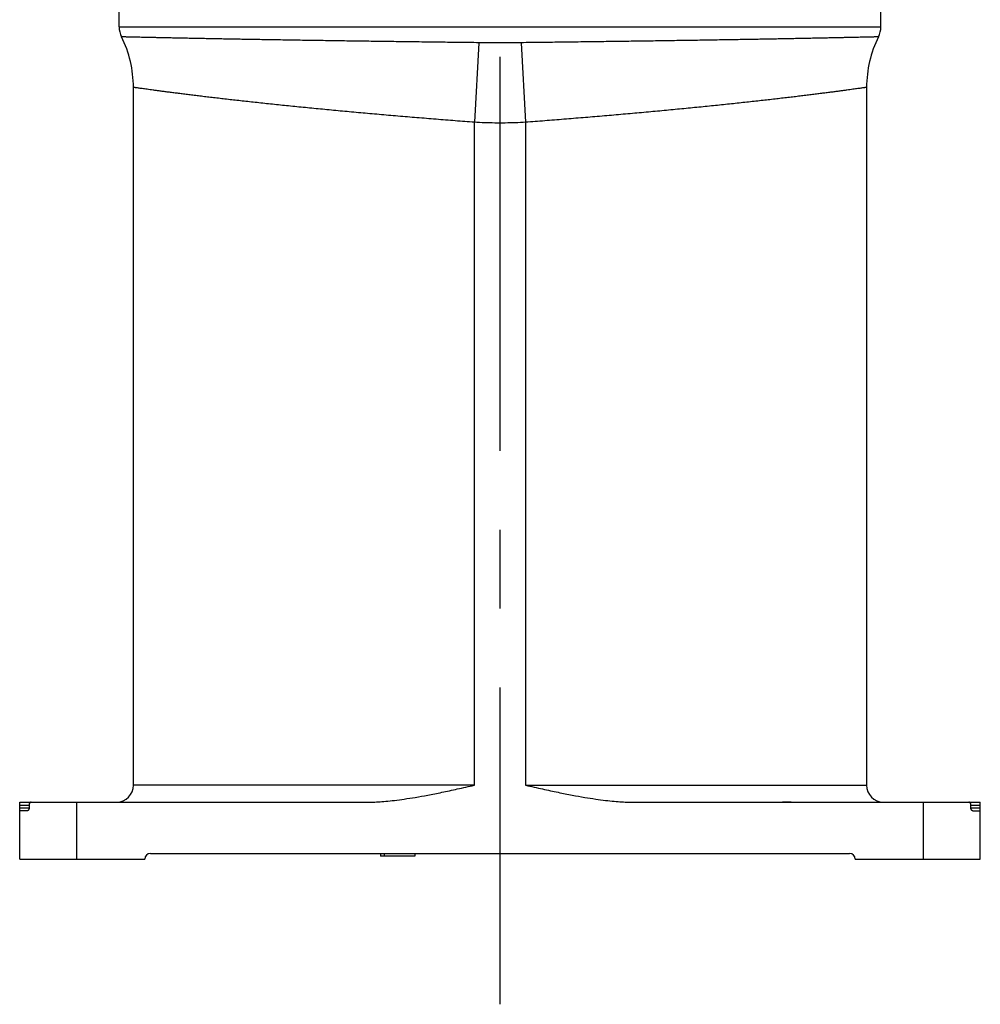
# Model space of a CAD drawing. Extents: x 0 to 3364, y 0 to 2376.
# Tile 1 of 83: x 388 to 557, y 821 to 994. Entities that reach past the tile are written whole.
import ezdxf

# ---------------------------------------------------------------- set-up
doc = ezdxf.new("R2010")
doc.units = 0
doc.header["$LTSCALE"] = 185.02
doc.linetypes.add('CENTER', pattern=[0.6, 0.375, -0.075, 0.075, -0.075])
doc.layers.get('0').update_dxf_attribs({"linetype": 'CONTINUOUS'})
doc.layers.add('DEFAULT_1', color=7, linetype='CENTER')

msp = doc.modelspace()

# ---------------------------------------------------------------- linework, layer by layer
at = {"color": 7, "linetype": 'CONTINUOUS'}
for p, q in [((405.2885, 992.6181), (405.2885, 1007.6181)), ((539.2885, 992.6181), (539.2885, 1007.6181)), ((405.2885, 992.6181), (539.2885, 992.6181)), ((468.5901, 989.8159), (467.7885, 975.8049)), ((475.987, 989.8159), (476.7885, 975.8049)), ((407.7885, 859.1181), (407.7885, 981.9528)), ((536.7885, 981.9528), (536.7885, 859.1181)), ((467.7885, 859.1181), (467.7886, 975.8049)), ((476.7885, 975.8049), (476.7885, 859.1181)), ((467.7885, 859.1181), (407.7885, 859.1181)), ((476.7885, 859.1181), (536.7885, 859.1181)), ((387.7885, 856.1181), (448.5792, 856.1181)), ((387.7885, 846.1181), (387.7885, 856.1181)), ((387.7885, 855.6181), (389.4369, 855.6181)), ((387.7885, 855.1181), (389.4369, 855.1181)), ((389.1283, 854.6181), (387.7885, 854.6181)), ((389.4369, 855.6181), (389.4369, 855.1181)), ((397.7885, 856.1181), (397.7885, 846.1181)), ((495.9979, 856.1181), (556.7885, 856.1181)), ((546.7885, 846.1181), (546.7885, 856.1181)), ((555.1402, 855.6181), (556.7885, 855.6181)), ((555.1402, 855.1181), (555.1402, 855.6181)), ((555.1402, 855.1181), (556.7885, 855.1181)), ((555.4488, 854.6181), (556.7885, 854.6181)), ((556.7885, 846.1181), (556.7885, 856.1181)), ((387.7885, 846.1181), (409.7885, 846.1181)), ((410.7885, 847.1181), (533.7885, 847.1181)), ((451.2885, 847.1181), (451.2885, 846.6181)), ((457.2885, 846.6181), (451.2885, 846.6181)), ((451.9268, 847.1181), (451.9268, 846.6181)), ((457.2885, 847.1181), (457.2885, 846.6181)), ((534.7885, 846.1181), (556.7885, 846.1181))]:
    msp.add_line(p, q, dxfattribs=at)
for centre, radius, start, end in [((409.2885, 992.6181), 4, 180, 206.38433), ((535.2885, 992.6181), 4, 333.61567, 360), ((387.7885, 981.9528), 20, 0, 26.38433), ((556.7885, 981.9528), 20, 153.61567, 180), ((404.7885, 859.1181), 3, 271.132896, 360), ((539.7885, 859.1181), 3, 180, 268.867104), ((410.7885, 846.1181), 1, 90, 180), ((533.7885, 846.1181), 1, 0, 90)]:
    msp.add_arc(centre, radius, start, end, dxfattribs=at)
for points, knots in [([(468.5901, 989.8159), (467.9758, 989.8231), (466.7485, 989.8375), (464.9099, 989.8594), (463.0765, 989.8816), (461.2498, 989.904), (459.4312, 989.9268), (457.6221, 989.9498), (455.8239, 989.973), (454.0382, 989.9965), (452.2661, 990.0202), (450.5093, 990.0441), (448.769, 990.0681), (447.0466, 990.0923), (445.3435, 990.1166), (443.661, 990.1411), (442.0005, 990.1656), (440.3632, 990.1902), (438.7504, 990.2149), (437.1634, 990.2396), (435.6035, 990.2642), (434.0725, 990.2888), (432.572, 990.3133), (431.1034, 990.3378), (429.668, 990.362), (428.2666, 990.3861), (426.9003, 990.4099), (425.57, 990.4335), (424.2767, 990.4568), (423.0211, 990.4798), (421.8043, 990.5024), (420.627, 990.5246), (419.49, 990.5464), (418.394, 990.5677), (417.3398, 990.5885), (416.3281, 990.6088), (415.3595, 990.6284), (414.4346, 990.6474), (413.554, 990.6658), (412.7183, 990.6834), (411.9278, 990.7003), (411.1832, 990.7164), (410.4848, 990.7316), (409.833, 990.746), (409.2282, 990.7594), (408.6707, 990.772), (408.1608, 990.7835), (407.6987, 990.7941), (407.2847, 990.8036), (406.919, 990.8121), (406.6017, 990.8195), (406.333, 990.8258), (406.113, 990.8309), (405.9418, 990.835), (405.8194, 990.8379), (405.746, 990.8396), (405.7134, 990.8404), (405.7052, 990.8406)], [0, 0, 0, 0, 0.02930243, 0.0585461, 0.08770532, 0.1167612, 0.1456856, 0.17446154, 0.20306035, 0.23146555, 0.25964899, 0.28759386, 0.31527346, 0.34266965, 0.36975856, 0.39651873, 0.42293071, 0.44897363, 0.47462734, 0.49986967, 0.52468341, 0.54903994, 0.57290862, 0.59626594, 0.61909914, 0.64138866, 0.66312191, 0.68428115, 0.7048536, 0.72482406, 0.74417897, 0.76290556, 0.78099132, 0.79842421, 0.81519234, 0.83128547, 0.84669257, 0.86140454, 0.87541174, 0.88870588, 0.90127893, 0.91312335, 0.92423263, 0.93460013, 0.94422059, 0.95308851, 0.96119954, 0.96854953, 0.97513471, 0.98095235, 0.98599916, 0.99027357, 0.99377298, 0.99649656, 0.99844259, 0.99961063, 1, 1, 1, 1]), ([(475.987, 989.8159), (475.4988, 989.8102), (474.5151, 989.8011), (473.0332, 989.7943), (471.5439, 989.7943), (470.062, 989.8011), (469.0782, 989.8102), (468.5901, 989.8159)], [0, 0, 0, 0, 0.19799556, 0.39899077, 0.60100934, 0.80200443, 1, 1, 1, 1]), ([(538.8719, 990.8406), (538.8637, 990.8404), (538.8311, 990.8396), (538.7576, 990.8379), (538.6353, 990.835), (538.4641, 990.8309), (538.2441, 990.8258), (537.9754, 990.8195), (537.6581, 990.8121), (537.2924, 990.8036), (536.8784, 990.7941), (536.4163, 990.7835), (535.9064, 990.772), (535.3489, 990.7594), (534.7441, 990.746), (534.0923, 990.7316), (533.3939, 990.7164), (532.6493, 990.7003), (531.8588, 990.6834), (531.0231, 990.6658), (530.1425, 990.6474), (529.2176, 990.6284), (528.249, 990.6088), (527.2373, 990.5885), (526.1831, 990.5677), (525.0871, 990.5464), (523.9501, 990.5246), (522.7728, 990.5024), (521.556, 990.4798), (520.3004, 990.4568), (519.0071, 990.4335), (517.6768, 990.4099), (516.3105, 990.3861), (514.9091, 990.362), (513.4736, 990.3378), (512.0051, 990.3133), (510.5046, 990.2888), (508.9736, 990.2642), (507.4137, 990.2396), (505.8267, 990.2149), (504.2139, 990.1902), (502.5766, 990.1656), (500.9161, 990.1411), (499.2336, 990.1166), (497.5305, 990.0923), (495.8081, 990.0681), (494.0678, 990.0441), (492.311, 990.0202), (490.5389, 989.9965), (488.7532, 989.973), (486.955, 989.9498), (485.1459, 989.9268), (483.3273, 989.904), (481.5006, 989.8816), (479.6672, 989.8594), (477.8286, 989.8375), (476.6013, 989.8231), (475.987, 989.8159)], [0, 0, 0, 0, 0.00038937, 0.00155741, 0.00350344, 0.00622701, 0.00972642, 0.01400083, 0.01904765, 0.02486528, 0.03145046, 0.03880045, 0.04691147, 0.0557794, 0.06539986, 0.07576735, 0.08687663, 0.09872104, 0.11129409, 0.12458823, 0.13859543, 0.15330739, 0.16871449, 0.18480762, 0.20157575, 0.21900864, 0.2370944, 0.25582098, 0.27517589, 0.29514635, 0.3157188, 0.33687803, 0.35861129, 0.38090081, 0.40373401, 0.42709133, 0.45096001, 0.47531654, 0.50013029, 0.52537262, 0.55102633, 0.57706925, 0.60348123, 0.6302414, 0.6573303, 0.6847265, 0.7124061, 0.74035097, 0.76853442, 0.79693962, 0.82553844, 0.85431438, 0.88323879, 0.91229467, 0.94145389, 0.97069757, 1, 1, 1, 1]), ([(467.7886, 975.8049), (467.2259, 975.8478), (466.1002, 975.9343), (464.4119, 976.0657), (462.7241, 976.1989), (461.0384, 976.3337), (459.3559, 976.4702), (457.6782, 976.6082), (456.0066, 976.7477), (454.3426, 976.8885), (452.6873, 977.0306), (451.0425, 977.1739), (449.4092, 977.3181), (447.7891, 977.4634), (446.1835, 977.6094), (444.5938, 977.7561), (443.0214, 977.9033), (441.4675, 978.051), (439.9336, 978.1989), (438.4211, 978.3469), (436.9314, 978.4948), (435.4663, 978.6425), (434.0275, 978.7896), (432.6167, 978.936), (431.235, 979.0815), (429.8836, 979.2259), (428.5637, 979.369), (427.2763, 979.5106), (426.0226, 979.6504), (424.8035, 979.7883), (423.6201, 979.924), (422.4734, 980.0573), (421.3642, 980.1881), (420.2936, 980.3159), (419.2624, 980.4407), (418.2714, 980.5622), (417.3214, 980.6801), (416.4132, 980.7941), (415.5475, 980.9042), (414.725, 981.0099), (413.9463, 981.1111), (413.212, 981.2075), (412.5226, 981.299), (411.8787, 981.3852), (411.2808, 981.466), (410.7292, 981.5412), (410.2243, 981.6106), (409.7666, 981.6739), (409.3562, 981.7311), (408.9935, 981.7819), (408.6787, 981.8262), (408.412, 981.8639), (408.1936, 981.895), (408.0235, 981.9192), (407.902, 981.9365), (407.8291, 981.947), (407.7967, 981.9516), (407.7885, 981.9528)], [0, 0, 0, 0, 0.02806439, 0.0561447, 0.08421593, 0.11225933, 0.14024701, 0.16816163, 0.19597435, 0.22366791, 0.25121351, 0.2785932, 0.30577917, 0.33275181, 0.35948568, 0.38595754, 0.41214596, 0.43802795, 0.4635811, 0.48878079, 0.51360724, 0.5380291, 0.56201279, 0.58553169, 0.60856992, 0.63110466, 0.65312008, 0.67459505, 0.69551347, 0.71585672, 0.73560783, 0.75475062, 0.77326918, 0.79114809, 0.80837209, 0.82492764, 0.84080044, 0.85597819, 0.87044815, 0.88419898, 0.89721972, 0.90949997, 0.92103056, 0.9318022, 0.94180723, 0.95103782, 0.95948745, 0.96715001, 0.97401987, 0.98009267, 0.98536364, 0.98982994, 0.99348784, 0.99633564, 0.9983709, 0.99959268, 1, 1, 1, 1]), ([(536.7858, 981.9524), (536.7786, 981.9513), (536.7471, 981.9468), (536.6751, 981.9365), (536.5535, 981.9192), (536.3835, 981.895), (536.1651, 981.8639), (535.8984, 981.8262), (535.5836, 981.7819), (535.2209, 981.7311), (534.8105, 981.6739), (534.3528, 981.6106), (533.8479, 981.5412), (533.2963, 981.466), (532.6983, 981.3852), (532.0545, 981.299), (531.3651, 981.2075), (530.6308, 981.1111), (529.8521, 981.0099), (529.0296, 980.9042), (528.1639, 980.7941), (527.2557, 980.6801), (526.3057, 980.5622), (525.3147, 980.4407), (524.2835, 980.3159), (523.2128, 980.1881), (522.1037, 980.0573), (520.957, 979.924), (519.7736, 979.7883), (518.5545, 979.6504), (517.3008, 979.5106), (516.0134, 979.369), (514.6935, 979.2259), (513.3421, 979.0815), (511.9604, 978.936), (510.5496, 978.7896), (509.1108, 978.6425), (507.6457, 978.4948), (506.156, 978.3469), (504.6435, 978.1989), (503.1096, 978.051), (501.5557, 977.9033), (499.9833, 977.7561), (498.3936, 977.6094), (496.788, 977.4634), (495.1679, 977.3181), (493.5346, 977.1739), (491.8898, 977.0306), (490.2345, 976.8885), (488.5705, 976.7477), (486.8988, 976.6082), (485.2212, 976.4702), (483.5387, 976.3337), (481.8529, 976.1989), (480.1652, 976.0657), (478.4769, 975.9343), (477.3512, 975.8478), (476.7885, 975.8049)], [0, 0, 0, 0, 0.00036208, 0.00158392, 0.00361927, 0.00646719, 0.01012526, 0.01459176, 0.01986296, 0.02593603, 0.03280621, 0.04046911, 0.04891912, 0.05815012, 0.0681556, 0.07892773, 0.09045884, 0.10273965, 0.11576097, 0.12951242, 0.14398303, 0.15916147, 0.17503498, 0.19159128, 0.20881606, 0.22669578, 0.24521518, 0.26435883, 0.28411083, 0.304455, 0.32537437, 0.34685031, 0.36886673, 0.39140248, 0.41444176, 0.43796173, 0.4619465, 0.48636947, 0.51119705, 0.53639788, 0.56195218, 0.58783534, 0.61402495, 0.64049801, 0.66723308, 0.69420695, 0.72139415, 0.74877509, 0.77632194, 0.80401675, 0.83183073, 0.85974662, 0.88773558, 0.91578025, 0.94385275, 0.97193433, 1, 1, 1, 1]), ([(476.7885, 975.8049), (476.1942, 975.7709), (474.9972, 975.7163), (473.1941, 975.6753), (471.383, 975.6753), (469.5799, 975.7163), (468.3829, 975.7709), (467.7886, 975.8049)], [0, 0, 0, 0, 0.19834061, 0.39916567, 0.60083445, 0.80165938, 1, 1, 1, 1]), ([(448.5792, 856.1181), (448.933, 856.1181), (449.6888, 856.1305), (450.8961, 856.187), (452.2567, 856.2908), (453.7883, 856.4513), (455.5153, 856.6791), (457.4659, 856.986), (459.6675, 857.3832), (462.1348, 857.8771), (464.8729, 858.4661), (466.7865, 858.8941), (467.7885, 859.1181)], [0, 0, 0, 0, 0.05449366, 0.11638235, 0.1861126, 0.2646165, 0.35351391, 0.45435747, 0.56868499, 0.69801782, 0.84186086, 1, 1, 1, 1]), ([(476.7885, 859.1181), (477.7902, 858.8942), (479.7027, 858.4665), (482.4393, 857.8777), (484.9052, 857.3841), (487.1064, 856.9868), (489.0573, 856.6798), (490.7849, 856.4518), (492.3164, 856.2912), (493.6741, 856.1875), (494.8827, 856.1307), (495.64, 856.1181), (495.9979, 856.1181)], [0, 0, 0, 0, 0.15806695, 0.30181798, 0.43108192, 0.54534981, 0.6462613, 0.73520172, 0.81368675, 0.883389, 0.9448722, 1, 1, 1, 1]), ([(389.4369, 855.1181), (389.4369, 855.1051), (389.4362, 855.079), (389.4332, 855.0399), (389.4281, 855.001), (389.4209, 854.9624), (389.4117, 854.9244), (389.4003, 854.8871), (389.3869, 854.8509), (389.3713, 854.816), (389.3537, 854.7826), (389.3341, 854.7512), (389.3126, 854.7222), (389.2894, 854.696), (389.2647, 854.6729), (389.2387, 854.6535), (389.2118, 854.6379), (389.1842, 854.6266), (389.1563, 854.6197), (389.1375, 854.6181), (389.1283, 854.6181)], [0, 0, 0, 0, 0.0608648, 0.12219005, 0.18357929, 0.24470015, 0.30567243, 0.36656192, 0.42697805, 0.48655972, 0.54544357, 0.60334995, 0.65974857, 0.7143089, 0.7670806, 0.81771791, 0.86598715, 0.91221868, 0.95676626, 1, 1, 1, 1]), ([(389.7885, 856.1181), (389.7763, 856.1181), (389.7519, 856.1165), (389.7161, 856.1093), (389.682, 856.0975), (389.6497, 856.0816), (389.6195, 856.0618), (389.5916, 856.0385), (389.566, 856.0123), (389.5429, 855.9834), (389.5221, 855.9523), (389.5037, 855.9193), (389.4877, 855.8847), (389.4739, 855.8488), (389.4623, 855.8118), (389.453, 855.774), (389.4458, 855.7355), (389.4406, 855.6965), (389.4376, 855.6573), (389.4369, 855.6312), (389.4369, 855.6181)], [0, 0, 0, 0, 0.05440315, 0.10800901, 0.16105431, 0.21394932, 0.26716647, 0.32071847, 0.37461434, 0.42924623, 0.48453346, 0.54024851, 0.59641774, 0.65331329, 0.71066847, 0.76816669, 0.82590829, 0.88402365, 0.94218852, 1, 1, 1, 1]), ([(523.5137, 856.1181), (523.4617, 856.1181), (523.3593, 856.1186), (523.2082, 856.1202), (523.0624, 856.1222), (522.9225, 856.1241), (522.7891, 856.1256), (522.6624, 856.1264), (522.5431, 856.1264), (522.4313, 856.1257), (522.3275, 856.1243), (522.232, 856.1224), (522.1452, 856.1204), (522.0674, 856.1187), (522.0186, 856.1181), (521.9957, 856.1181)], [0, 0, 0, 0, 0.10274785, 0.20243394, 0.29860336, 0.39086417, 0.47888343, 0.56237685, 0.64109343, 0.71479944, 0.78326491, 0.84625527, 0.90353018, 0.95485137, 1, 1, 1, 1]), ([(555.1402, 855.6181), (555.1402, 855.6312), (555.1395, 855.6573), (555.1365, 855.6965), (555.1313, 855.7355), (555.1241, 855.774), (555.1148, 855.8118), (555.1032, 855.8488), (555.0894, 855.8847), (555.0734, 855.9193), (555.055, 855.9523), (555.0342, 855.9834), (555.0111, 856.0123), (554.9855, 856.0385), (554.9576, 856.0618), (554.9274, 856.0816), (554.8951, 856.0975), (554.861, 856.1093), (554.8252, 856.1165), (554.8008, 856.1181), (554.7885, 856.1181)], [0, 0, 0, 0, 0.05781148, 0.11597635, 0.17409171, 0.23183331, 0.28933153, 0.34668671, 0.40358226, 0.45975149, 0.51546654, 0.57075377, 0.62538566, 0.67928153, 0.73283353, 0.78605068, 0.83894569, 0.89199099, 0.94559685, 1, 1, 1, 1]), ([(555.4488, 854.6181), (555.4396, 854.6181), (555.4208, 854.6197), (555.3929, 854.6266), (555.3653, 854.6379), (555.3384, 854.6535), (555.3124, 854.6729), (555.2877, 854.696), (555.2645, 854.7222), (555.243, 854.7512), (555.2234, 854.7826), (555.2058, 854.816), (555.1902, 854.8509), (555.1768, 854.8871), (555.1654, 854.9244), (555.1561, 854.9624), (555.149, 855.001), (555.1439, 855.0399), (555.1409, 855.079), (555.1402, 855.1051), (555.1402, 855.1181)], [0, 0, 0, 0, 0.04323374, 0.08778132, 0.13401285, 0.18228209, 0.2329194, 0.2856911, 0.34025143, 0.39665005, 0.45455643, 0.51344028, 0.57302195, 0.63343808, 0.69432757, 0.75529985, 0.81642071, 0.87780995, 0.9391352, 1, 1, 1, 1])]:
    msp.add_open_spline(points, degree=3, knots=knots, dxfattribs=at)
msp.add_open_spline([(536.7885, 981.9528), (536.7876, 981.9526), (536.7867, 981.9525), (536.7858, 981.9524)], degree=3, dxfattribs=at)
at = {"layer": 'DEFAULT_1', "color": 7, "linetype": 'CENTER'}
msp.add_line((472.2885, 1542.3912), (472.2885, 820.5476), dxfattribs=at)

doc.saveas('drawing.dxf')
